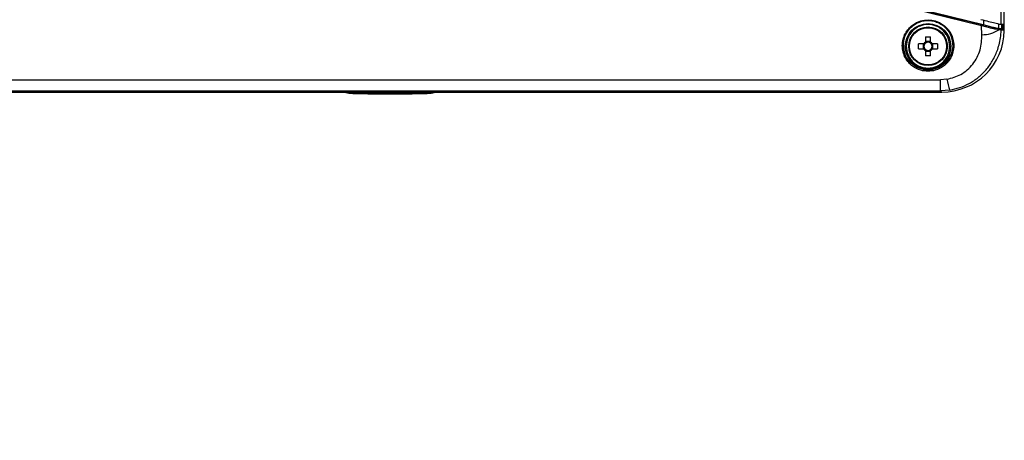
# Model space of a CAD drawing. Header units: inches. Extents: x 0.6 to 33.8, y 0 to 21.7.
# Tile 7 of 204: x 7.851 to 9.859, y 6.49 to 7.349. Entities that reach past the tile are written whole.
import ezdxf

# ---------------------------------------------------------------- set-up
doc = ezdxf.new("R2010")
doc.units = ezdxf.units.IN
doc.header["$MEASUREMENT"] = 0
doc.layers.add('FORMAT', color=7, linetype='Continuous')
doc.styles.add('SLDTEXTSTYLE3', font='TXT', dxfattribs={"width": 0.75})
doc.dimstyles.new('SLDDIMSTYLE0', dxfattribs={"dimtxt": 0.125, "dimasz": 0.13, "dimexe": 0, "dimexo": 0.0625, "dimgap": 0.03125, "dimtad": 0, "dimtih": 1, "dimtoh": 1, "dimdec": 1, "dimlfac": 4, "dimrnd": 1e-09, "dimzin": 12, "dimdsep": 46, "dimtxsty": 'SLDTEXTSTYLE3', "dimsah": 1, "dimcen": 0.09, "dimadec": 0, "dimazin": 3, "dimtfac": 1, "dimtdec": 1, "dimtofl": 0, "dimtmove": 0, "dimatfit": 3, "dimfxl": 0, "dimfrac": 2, "dimtolj": 1, "dimtzin": 12, "dimarcsym": 0})

# ---------------------------------------------------------------- blocks, each defined once
blk = doc.blocks.new('_D_1')
at = {"layer": 'FORMAT'}
for p, q in [((6.1417, 17.3401), (2.5482, 17.3401)), ((2.6732, 17.3401), (2.6732, 11.0747)), ((2.4885, 11.0493), (2.4504, 11.0493)), ((2.4504, 11.0493), (2.4504, 10.8509)), ((2.8579, 11.0493), (2.896, 11.0493)), ((2.896, 11.0493), (2.896, 10.8509)), ((2.4504, 10.8509), (2.4885, 10.8509)), ((2.896, 10.8509), (2.8579, 10.8509)), ((2.6732, 4.3985), (2.6732, 10.6639)), ((13.1545, 4.3985), (2.5482, 4.3985))]:
    blk.add_line(p, q, dxfattribs=at)
for points in [[(2.6732, 17.3401), (2.6532, 17.2101), (2.6932, 17.2101)], [(2.6732, 4.3985), (2.6932, 4.5285), (2.6532, 4.5285)]]:
    blk.add_solid(points, dxfattribs=at)
at = {"layer": 'FORMAT', "char_height": 0.125, "attachment_point": 1, "style": 'SLDTEXTSTYLE3'}
for s, insert in [('1315', (2.4885, 11.012)), ('51.8', (2.5115, 10.825))]:
    blk.add_mtext(s, dxfattribs=dict(at, insert=insert))

msp = doc.modelspace()

# ---------------------------------------------------------------- linework, layer by layer
at = {"color": 7, "linetype": 'Continuous'}
for p, q in [((9.853, 7.3395), (9.853, 8.9136)), ((9.8593, 7.3391), (9.8593, 8.914)), ((9.7037, 7.3475), (9.7037, 7.3486)), ((9.8136, 7.3185), (9.8129, 7.3364)), ((9.817, 7.3484), (9.817, 7.3382)), ((9.848, 7.3306), (9.848, 7.3408)), ((9.8543, 7.3302), (9.8543, 7.3394)), ((9.8559, 7.3393), (9.8559, 7.3298)), ((9.856, 7.3297), (9.856, 7.3393)), ((9.8585, 7.3391), (9.8585, 7.3293)), ((9.6986, 7.3144), (9.6986, 7.3034)), ((9.7088, 7.3034), (9.7088, 7.3144)), ((9.8514, 7.3297), (9.847, 7.3306)), ((9.8528, 7.3277), (9.8482, 7.3284)), ((9.8514, 7.3297), (9.8577, 7.3293)), ((9.8592, 7.3273), (9.8528, 7.3277)), ((9.6952, 7.2999), (9.6842, 7.2999)), ((9.6842, 7.2898), (9.6842, 7.2999)), ((9.694, 7.2999), (9.694, 7.2898)), ((9.7088, 7.3045), (9.6986, 7.3045)), ((9.7232, 7.2999), (9.7122, 7.2999)), ((9.7134, 7.2898), (9.7134, 7.2999)), ((9.7232, 7.2999), (9.7232, 7.2898)), ((9.6842, 7.2898), (9.6952, 7.2898)), ((9.6986, 7.2863), (9.6986, 7.2753)), ((9.6986, 7.2851), (9.7088, 7.2851)), ((9.7088, 7.2753), (9.7088, 7.2863)), ((9.7122, 7.2898), (9.7232, 7.2898)), ((9.7037, 7.2437), (9.7037, 7.2464)), ((7.4834, 7.2265), (9.7291, 7.2265)), ((9.7423, 7.2276), (9.7291, 7.2265)), ((9.7291, 7.2039), (9.7291, 7.2265)), ((7.4808, 7.2013), (9.7317, 7.2013)), ((7.4834, 7.2039), (9.7291, 7.2039)), ((8.5132, 7.2013), (8.5221, 7.1991)), ((8.5453, 7.2011), (8.5427, 7.2013)), ((8.5453, 7.2011), (8.5453, 7.2013)), ((8.5472, 7.1992), (8.5453, 7.2011)), ((8.5472, 7.2013), (8.5472, 7.1992)), ((8.6653, 7.2013), (8.6653, 7.1992)), ((8.6672, 7.2011), (8.6653, 7.1992)), ((8.6698, 7.2013), (8.6672, 7.2011)), ((8.6672, 7.2013), (8.6672, 7.2011)), ((8.6904, 7.1991), (8.6993, 7.2013)), ((9.7481, 7.2054), (9.7291, 7.2039)), ((9.7291, 7.2039), (9.7317, 7.2013))]:
    msp.add_line(p, q, dxfattribs=at)
for radius in [0.0464, 0.0394, 0.0379]:
    msp.add_circle((9.7037, 7.2948), radius, dxfattribs=at)
for centre, radius, start, end in [((9.8065, 7.3389), 0.00689, 338.0297, 1.299), ((9.8147, 7.3802), 0.0617, 268.982, 302.8736), ((9.8464, 7.3289), 0.00188, 345.7628, 71.294), ((9.8509, 7.3278), 0.00197, 356.6654, 74.6538), ((8.6063, 2.7328), 4.7638, 74.7691, 74.8124), ((9.7037, 7.2948), 0.00993, 120.6869, 149.3131), ((9.7037, 7.2948), 0.00838, 142.7589, 217.2411), ((9.7037, 7.2948), 0.00838, 127.2411, 142.7589), ((9.7037, 7.2948), 0.00838, 52.7589, 127.2411), ((9.7037, 7.2948), 0.00993, 30.6869, 59.3131), ((9.7037, 7.2948), 0.00838, 37.2411, 52.7589), ((9.7037, 7.2948), 0.00838, 322.7589, 37.2411), ((9.7037, 7.2948), 0.00993, 210.6869, 239.3131), ((9.7037, 7.2948), 0.00838, 217.2411, 232.7589), ((9.7037, 7.2948), 0.00838, 232.7589, 307.2411), ((9.7037, 7.2948), 0.00993, 300.6869, 329.3131), ((9.7037, 7.2948), 0.00838, 307.2411, 322.7589), ((9.8304, 7.239), 0.0888, 187.3896, 202.1785)]:
    msp.add_arc(centre, radius, start, end, dxfattribs=at)
for centre, major_axis, ratio, start_param, end_param in [((9.5462, 2.7328), (4.7112, 0), 0.979895, 1.504289, 1.505622), ((9.7308, 7.3298), (0.0912, -0.0912), 0.992433, 5.501585, 7.053576), ((9.5443, 2.7328), (4.7019, 0), 0.979895, 1.504836, 1.506167), ((8.6063, 7.1992), (0.0843, 0), 0.017455, 3.211406, 6.213372), ((8.6063, 7.1992), (0.0591, 0), 0.017455, 3.159046, 6.265732)]:
    msp.add_ellipse(centre, major_axis=major_axis, ratio=ratio, start_param=start_param, end_param=end_param, dxfattribs=at)
for points, knots in [([(9.8129, 7.3364), (9.7685, 7.3476), (9.6798, 7.37), (9.59, 7.3885), (9.5451, 7.3978)], [0, 0, 0, 0, 0.500336, 1, 1, 1, 1]), ([(9.8134, 7.3391), (9.7689, 7.3503), (9.6802, 7.3727), (9.5903, 7.3913), (9.5455, 7.4006)], [0, 0, 0, 0, 0.500879, 1, 1, 1, 1]), ([(9.5455, 7.4006), (9.591, 7.3912), (9.6821, 7.3723), (9.772, 7.3496), (9.817, 7.3382)], [0, 0, 0, 0, 0.499751, 1, 1, 1, 1]), ([(9.7037, 7.2437), (9.6987, 7.2441), (9.6873, 7.245), (9.6737, 7.2522), (9.6636, 7.2617), (9.6568, 7.2715), (9.6523, 7.2833), (9.6507, 7.2961), (9.6523, 7.309), (9.6568, 7.3207), (9.6636, 7.3306), (9.6737, 7.34), (9.6873, 7.3472), (9.6987, 7.3482), (9.7037, 7.3486)], [0, 0, 0, 0, 0.085984, 0.196865, 0.263523, 0.337354, 0.417019, 0.5, 0.582981, 0.662646, 0.736477, 0.803135, 0.914016, 1, 1, 1, 1]), ([(9.6533, 7.2948), (9.6537, 7.3016), (9.6547, 7.315), (9.6643, 7.3299), (9.6748, 7.3388), (9.6838, 7.3437), (9.6935, 7.3469), (9.7003, 7.3473), (9.7037, 7.3475)], [0, 0, 0, 0, 0.261182, 0.515879, 0.64296, 0.761701, 0.882217, 1, 1, 1, 1]), ([(9.7481, 7.2948), (9.7476, 7.3004), (9.7466, 7.309), (9.7411, 7.3194), (9.7354, 7.3265), (9.7282, 7.3323), (9.7179, 7.3376), (9.7037, 7.3404), (9.6895, 7.3376), (9.6791, 7.3323), (9.672, 7.3265), (9.6663, 7.3194), (9.6607, 7.309), (9.6598, 7.3004), (9.6592, 7.2948)], [0, 0, 0, 0, 0.119728, 0.18418, 0.25, 0.31582, 0.380272, 0.5, 0.619728, 0.68418, 0.75, 0.81582, 0.880272, 1, 1, 1, 1]), ([(9.7037, 7.3486), (9.7087, 7.3482), (9.72, 7.3472), (9.7337, 7.34), (9.7438, 7.3306), (9.7505, 7.3207), (9.7551, 7.309), (9.7567, 7.2961), (9.7551, 7.2833), (9.7505, 7.2715), (9.7438, 7.2617), (9.7337, 7.2522), (9.72, 7.245), (9.7087, 7.2441), (9.7037, 7.2437)], [0, 0, 0, 0, 0.085984, 0.196865, 0.263523, 0.337354, 0.417019, 0.5, 0.582981, 0.662646, 0.736477, 0.803135, 0.914016, 1, 1, 1, 1]), ([(9.7037, 7.3475), (9.7071, 7.3473), (9.7139, 7.3469), (9.7236, 7.3437), (9.7326, 7.3388), (9.743, 7.3299), (9.7527, 7.315), (9.7536, 7.3016), (9.7541, 7.2948)], [0, 0, 0, 0, 0.117786, 0.238299, 0.357045, 0.484121, 0.738818, 1, 1, 1, 1]), ([(9.8116, 7.3497), (9.8169, 7.3483), (9.8276, 7.3456), (9.8407, 7.3422), (9.8501, 7.34), (9.8521, 7.3396), (9.853, 7.3395)], [0, 0, 0, 0, 0.256031, 0.51226, 0.762992, 1, 1, 1, 1]), ([(9.8482, 7.3284), (9.8463, 7.3288), (9.8424, 7.3295), (9.834, 7.3314), (9.8241, 7.3336), (9.8166, 7.3355), (9.8129, 7.3364)], [0, 0, 0, 0, 0.249078, 0.499164, 0.748278, 1, 1, 1, 1]), ([(9.847, 7.3306), (9.8452, 7.3311), (9.8415, 7.3319), (9.8335, 7.3339), (9.8241, 7.3363), (9.817, 7.3382), (9.8134, 7.3391)], [0, 0, 0, 0, 0.249076, 0.499152, 0.748285, 1, 1, 1, 1]), ([(9.848, 7.3306), (9.847, 7.3308), (9.845, 7.3312), (9.8363, 7.3333), (9.8265, 7.3358), (9.8195, 7.3376), (9.817, 7.3382)], [0, 0, 0, 0, 0.280009, 0.559842, 0.844503, 1, 1, 1, 1]), ([(9.7423, 7.2276), (9.7521, 7.2302), (9.7728, 7.2358), (9.7967, 7.258), (9.812, 7.2868), (9.8131, 7.308), (9.8136, 7.3185)], [0, 0, 0, 0, 0.2268251, 0.4775522, 0.7418825, 1, 1, 1, 1]), ([(9.7481, 7.2054), (9.755, 7.2069), (9.7687, 7.2098), (9.7882, 7.2186), (9.8065, 7.2307), (9.8224, 7.2462), (9.8356, 7.2647), (9.8439, 7.2822), (9.8489, 7.2983), (9.8519, 7.3124), (9.8525, 7.3225), (9.8528, 7.3277)], [0, 0, 0, 0, 0.116836, 0.23525, 0.359338, 0.488965, 0.613915, 0.749217, 0.824664, 0.908253, 1, 1, 1, 1]), ([(9.8592, 7.3273), (9.8592, 7.3275), (9.8592, 7.3277), (9.8591, 7.328), (9.859, 7.3283), (9.8588, 7.3286), (9.8586, 7.3288), (9.8582, 7.3291), (9.8579, 7.3292), (9.8577, 7.3293)], [0, 0, 0, 0, 0.125927, 0.251824, 0.37772, 0.503614, 0.629506, 0.755397, 1, 1, 1, 1]), ([(9.7037, 7.2464), (9.7005, 7.2466), (9.694, 7.247), (9.6815, 7.2508), (9.6677, 7.2599), (9.6562, 7.2759), (9.6542, 7.2885), (9.6533, 7.2948)], [0, 0, 0, 0, 0.118172, 0.238771, 0.483399, 0.738045, 1, 1, 1, 1]), ([(9.6592, 7.2948), (9.6598, 7.2892), (9.6607, 7.2806), (9.6663, 7.2703), (9.672, 7.2632), (9.6791, 7.2574), (9.6895, 7.252), (9.7037, 7.2493), (9.7179, 7.252), (9.7282, 7.2574), (9.7354, 7.2632), (9.7411, 7.2703), (9.7466, 7.2806), (9.7476, 7.2892), (9.7481, 7.2948)], [0, 0, 0, 0, 0.119728, 0.18418, 0.25, 0.31582, 0.380272, 0.5, 0.619728, 0.68418, 0.75, 0.81582, 0.880272, 1, 1, 1, 1]), ([(9.697, 7.2999), (9.6966, 7.2999), (9.6959, 7.2999), (9.6953, 7.2999), (9.6952, 7.2999)], [0, 0, 0, 0, 0.7011415, 1, 1, 1, 1]), ([(9.6986, 7.3034), (9.6986, 7.3029), (9.6986, 7.3023), (9.6986, 7.3016), (9.6986, 7.3015)], [0, 0, 0, 0, 0.831414, 1, 1, 1, 1]), ([(9.7541, 7.2948), (9.7532, 7.2885), (9.7512, 7.2759), (9.7397, 7.2599), (9.7259, 7.2508), (9.7133, 7.247), (9.7069, 7.2466), (9.7037, 7.2464)], [0, 0, 0, 0, 0.261955, 0.516601, 0.761229, 0.881831, 1, 1, 1, 1]), ([(9.7088, 7.3015), (9.7088, 7.3019), (9.7088, 7.3026), (9.7088, 7.3032), (9.7088, 7.3034)], [0, 0, 0, 0, 0.701141, 1, 1, 1, 1]), ([(9.7122, 7.2999), (9.7117, 7.2999), (9.7111, 7.2999), (9.7105, 7.2999), (9.7104, 7.2999)], [0, 0, 0, 0, 0.831414, 1, 1, 1, 1]), ([(9.6952, 7.2898), (9.6957, 7.2898), (9.6963, 7.2898), (9.6969, 7.2898), (9.697, 7.2898)], [0, 0, 0, 0, 0.831414, 1, 1, 1, 1]), ([(9.6986, 7.2882), (9.6986, 7.2877), (9.6986, 7.2871), (9.6986, 7.2865), (9.6986, 7.2863)], [0, 0, 0, 0, 0.701141, 1, 1, 1, 1]), ([(9.7088, 7.2863), (9.7088, 7.2868), (9.7088, 7.2874), (9.7088, 7.2881), (9.7088, 7.2882)], [0, 0, 0, 0, 0.831414, 1, 1, 1, 1]), ([(9.7104, 7.2898), (9.7108, 7.2898), (9.7114, 7.2898), (9.7121, 7.2898), (9.7122, 7.2898)], [0, 0, 0, 0, 0.7011415, 1, 1, 1, 1])]:
    msp.add_open_spline(points, degree=3, knots=knots, dxfattribs=at)
for points in [[(9.6986, 7.3144), (9.7003, 7.3144), (9.7037, 7.3145), (9.7071, 7.3144), (9.7088, 7.3144)], [(9.7088, 7.2753), (9.7071, 7.2752), (9.7037, 7.2752), (9.7003, 7.2752), (9.6986, 7.2753)]]:
    msp.add_open_spline(points, degree=3, dxfattribs=at)

# ---------------------------------------------------------------- dimensions: what is measured, and where the dimension line sits
at = {"layer": 'FORMAT'}
dim = msp.add_linear_dim(base=(2.6732, 17.3401), p1=(13.2045, 4.3985), p2=(6.1917, 17.3401), angle=90, dimstyle='SLDDIMSTYLE0', dxfattribs=at)
dim.commit()
dim.dimension.update_dxf_attribs({"geometry": '_D_1', "text_midpoint": (2.6732, 10.8693), "dimtype": 160})

doc.saveas('drawing.dxf')
